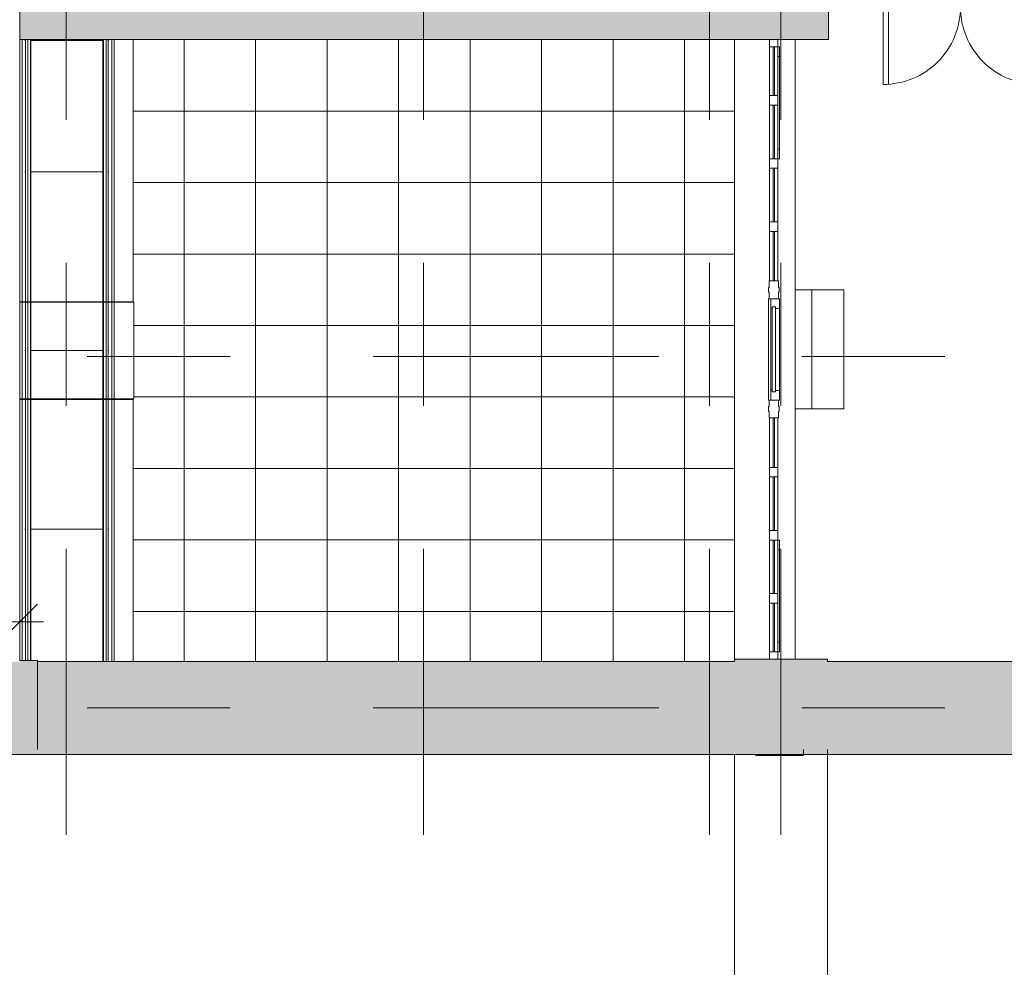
# Model space of a CAD drawing. Header units: millimetres. Extents: x -54833 to 17168, y -29122 to 68726.
# Tile 13 of 122: x -36780 to -28515, y -1787 to 6167. Entities that reach past the tile are written whole.
import ezdxf

# ---------------------------------------------------------------- set-up
doc = ezdxf.new("R2010")
doc.units = ezdxf.units.MM
doc.linetypes.add('Center', pattern=[5999.999824, 2400.000015, -1199.999936, 1199.999936, -1199.999936])
for name, color, linetype, lineweight in [('_Hidden Lines_', 7, 'Continuous', 9), ('Curtain Panels', 7, 'Continuous', 9), ('Curtain Wall Mullions', 7, 'Continuous', 9), ('Curtain Wall Mullions-1', 7, 'Continuous', 18), ('Dimensions', 7, 'Continuous', 9), ('Dimensions-200', 7, 'Continuous', 9), ('Doors', 7, 'Continuous', 9), ('Floors', 7, 'Continuous', 9), ('Railings', 7, 'Continuous', 9), ('Roofs', 7, 'Continuous', 9), ('Walls', 7, 'Continuous', 9), ('Walls-2', 7, 'Continuous', 18), ('Windows', 7, 'Continuous', 9)]:
    doc.layers.add(name, color=color, linetype=linetype, lineweight=lineweight)
for name, color, linetype, lineweight, true_color in [('Cut Pattern-1', 9, 'Continuous', 9, 0x808080), ('Doors-1', 7, 'Continuous', 9, 0xd4bfbf), ('Generic Models-2', 7, 'Continuous', 9, 0xd4bfbf), ('Grids-3', 7, 'Center', 9, 0xaaaaaa), ('Panel-1', 7, 'Continuous', 9, 0xd4bfbf), ('Plan Swing-1', 7, 'Continuous', 9, 0xd4bfbf), ('Surface Pattern-1', 7, 'Continuous', 9, 0x232323), ('Windows-1', 7, 'Continuous', 18, 0xd4bfbf)]:
    doc.layers.add(name, color=color, linetype=linetype, lineweight=lineweight, true_color=true_color)
doc.styles.add('Swis721 Cn BT', font='swissc.ttf', dxfattribs={"height": 500})
doc.dimstyles.new('Diagonal_-_2_5mm', dxfattribs={"dimscale": 304.8, "dimtxt": 504.706966, "dimasz": 0.984252, "dimexe": 0.656168, "dimexo": 0.0625, "dimgap": 0.164042, "dimtad": 1, "dimdec": 0, "dimzin": 0, "dimdsep": 46, "dimtxsty": 'Swis721 Cn BT', "dimblk1": 'OBLIQUE', "dimblk2": 'OBLIQUE', "dimsah": 1, "dimcen": 0.09, "dimdle": 0.656168, "dimazin": 0, "dimtfac": 1, "dimtdec": 4, "dimtix": 1, "dimtmove": 0, "dimatfit": 3, "dimfxl": 0.656168, "dimfxlon": 1, "dimtvp": 1, "dimtolj": 1, "dimtzin": 0, "dimarcsym": 2})

# ---------------------------------------------------------------- blocks, each defined once
blk = doc.blocks.new('Ukse ava_ kaar 1 - 5220x1660-1530662-1_ korruse plaan')
at = {"layer": '_Hidden Lines_'}
for p, q in [((-2610, 390), (2610, 390)), ((-2610, -390), (2610, -390))]:
    blk.add_line(p, q, dxfattribs=at)
blk = doc.blocks.new('Piirde element väljas 1_ kõrge - PR-03 - Piirde element väljas-10910204-1_ korruse plaan')
at = {"layer": 'Railings'}
for p, q in [((-1100, 376.3), (-1100, 396.3)), ((-1100, 396.3), (1100, 396.3)), ((-1100, 354), (-1100, 376.3)), ((-1100, 376.3), (1100, 376.3)), ((-1100, 329.3), (-1100, 346.3)), ((-1100, 346.3), (1100, 346.3)), ((-1100, 306.3), (-1100, 329.3)), ((-1100, 329.3), (1100, 329.3)), ((-1100, -306.3), (-1100, 306.3)), ((-1100, 306.3), (1100, 306.3)), ((-1100, -329.3), (-1100, -306.3)), ((-1100, -306.3), (1100, -306.3)), ((-1100, -346.3), (-1100, -329.3)), ((-1100, -329.3), (1100, -329.3)), ((-1100, -346.3), (1100, -346.3)), ((-1100, -376.3), (-1100, -351.5)), ((-1100, -396.3), (-1100, -376.3)), ((-1100, -376.3), (1100, -376.3)), ((-1100, -556.3), (-1100, -396.3)), ((-1100, -396.3), (1100, -396.3)), ((1100, -556.3), (-1100, -556.3))]:
    blk.add_line(p, q, dxfattribs=at)
blk = doc.blocks.new('Piirde element väljas 1_ kõrge - PR-03 - Piirde element väljas-V3-1_ korruse plaan')
at = {"layer": 'Railings'}
for p, q in [((-1092.3, 396.3), (1100, 396.3)), ((-1092.3, 376.3), (1100, 376.3)), ((-1092.3, 346.3), (1100, 346.3)), ((1100, 396.3), (1100, 376.3)), ((1100, 376.3), (1100, 354)), ((1100, 346.3), (1100, 329.3)), ((-1092.3, 329.3), (1100, 329.3)), ((-1092.3, 306.3), (1100, 306.3)), ((1100, 329.3), (1100, 306.3)), ((1100, 306.3), (1100, -306.3)), ((-1100, -306.3), (1100, -306.3)), ((-1100, -329.3), (1100, -329.3)), ((1100, -306.3), (1100, -329.3)), ((1100, -329.3), (1100, -346.3)), ((-1100, -346.3), (1100, -346.3)), ((-1100, -376.3), (1100, -376.3)), ((-1100, -396.3), (1100, -396.3)), ((1100, -351.5), (1100, -376.3)), ((1100, -376.3), (1100, -396.3)), ((1100, -396.3), (1100, -556.3)), ((1100, -556.3), (-1100, -556.3))]:
    blk.add_line(p, q, dxfattribs=at)
blk = doc.blocks.new('Piirde element väljas 1_post_ kõrge - PR-03 - Piirde element väljas_vahepost_ kõrge-10911051-1_ korruse plaan')
at = {"layer": 'Railings'}
for p, q in [((-405.2, 376.3), (-405.2, 396.3)), ((-405.2, 396.3), (405.2, 396.3)), ((-405.2, 354), (-405.2, 376.3)), ((-405.2, 376.3), (405.2, 376.3)), ((-405.2, 329.3), (-405.2, 346.3)), ((-405.2, 346.3), (405.2, 346.3)), ((405.2, 396.3), (405.2, 376.3)), ((405.2, 376.3), (405.2, 354)), ((405.2, 346.3), (405.2, 329.3)), ((-405.2, 306.3), (-405.2, 329.3)), ((-405.2, 329.3), (405.2, 329.3)), ((-405.2, -306.3), (-405.2, 306.3)), ((-405.2, 306.3), (405.2, 306.3)), ((405.2, 329.3), (405.2, 306.3)), ((405.2, 306.3), (405.2, -306.3)), ((-405.2, -329.3), (-405.2, -306.3)), ((-405.2, -306.3), (405.2, -306.3)), ((-405.2, -346.3), (-405.2, -329.3)), ((-405.2, -329.3), (405.2, -329.3)), ((405.2, -306.3), (405.2, -329.3)), ((405.2, -329.3), (405.2, -346.3)), ((-405.2, -346.3), (405.2, -346.3)), ((-405.2, -376.3), (-405.2, -351.5)), ((-405.2, -396.3), (-405.2, -376.3)), ((-405.2, -376.3), (405.2, -376.3)), ((-405.2, -561.3), (-405.2, -396.3)), ((-405.2, -396.3), (405.2, -396.3)), ((405.2, -351.5), (405.2, -376.3)), ((405.2, -376.3), (405.2, -396.3)), ((405.2, -396.3), (405.2, -561.3)), ((405.2, -561.3), (-405.2, -561.3))]:
    blk.add_line(p, q, dxfattribs=at)
blk = doc.blocks.new('Topeltuks_ klaasküljed_ kaarega - ol_ olev MKU-22 - 2220x1950_ EI-15-12223497-1_ korruse plaan')
at = {"layer": 'Generic Models-2'}
h = blk.add_hatch(color=256, dxfattribs=at)
h.paths.add_polyline_path([(-1107.2, -22.2), (-1075.5, -22.2), (-1075.5, 22.2), (-1107.2, 22.2)])
h.paths.add_polyline_path([(-681.8, -22.2), (-650, -22.2), (-650, 22.2), (-681.8, 22.2)])
for points in [[(-698.5, -22.2), (-681.8, -22.2), (-681.8, 22.2), (-1075.5, 22.2), (-1075.5, -22.2), (-916.3, -22.2)], [(-698.5, -22.2), (-681.8, -22.2), (-681.8, 22.2), (-1075.5, 22.2), (-1075.5, -22.2), (-916.3, -22.2)], [(-263, -22.2), (0, -22.2), (0, 22.2), (-650, 22.2), (-650, -22.2)], [(608.1, -22.2), (650, -22.2), (650, 22.2), (0, 22.2), (0, -22.2)], [(1043.6, -22.2), (1075.4, -22.2), (1075.4, 22.2), (681.7, 22.2), (681.7, -22.2), (825.8, -22.2)], [(1043.6, -22.2), (1075.4, -22.2), (1075.4, 22.2), (681.7, 22.2), (681.7, -22.2), (825.8, -22.2)]]:
    blk.add_hatch(color=256, dxfattribs=at).paths.add_polyline_path(points)
h = blk.add_hatch(color=256, dxfattribs=at)
h.paths.add_polyline_path([(1075.4, -22.2), (1107.2, -22.2), (1107.2, 22.2), (1075.4, 22.2)])
h.paths.add_polyline_path([(681.7, -22.2), (681.7, 22.2), (650, 22.2), (650, -22.2)])
for p, q in [((-1075.5, 22.2), (-681.8, 22.2)), ((-1075.5, 22.2), (-1075.5, -22.2)), ((-1075.5, 22.2), (-681.8, 22.2)), ((-1075.5, 22.2), (-1075.5, -22.2)), ((-681.8, -22.2), (-681.8, 22.2)), ((-681.8, -22.2), (-681.8, 22.2)), ((-650, 22.2), (0, 22.2)), ((-650, 22.2), (-650, -22.2)), ((0, -22.2), (0, 22.2)), ((0, 22.2), (650, 22.2)), ((0, 22.2), (0, -22.2)), ((650, -22.2), (650, 22.2)), ((681.7, 22.2), (1075.4, 22.2)), ((681.7, 22.2), (681.7, -22.2)), ((681.7, 22.2), (1075.4, 22.2)), ((681.7, 22.2), (681.7, -22.2)), ((1075.4, -22.2), (1075.4, 22.2)), ((1075.4, -22.2), (1075.4, 22.2)), ((-681.8, -22.2), (-1075.5, -22.2)), ((-681.8, -22.2), (-1075.5, -22.2)), ((0, -22.2), (-650, -22.2)), ((650, -22.2), (0, -22.2)), ((1075.4, -22.2), (681.7, -22.2)), ((1075.4, -22.2), (681.7, -22.2))]:
    blk.add_line(p, q, dxfattribs=at)
at = {"layer": 'Panel-1'}
for p, q in [((-650, -672.2), (-650, -22.2)), ((-605.6, -22.2), (-605.6, -669.7)), ((605.5, -22.2), (605.5, -669.7)), ((650, -672.2), (650, -22.2))]:
    blk.add_line(p, q, dxfattribs=at)
at = {"layer": 'Plan Swing-1'}
for centre, start, end in [((-648.9, -22.2), 269.90642, 360), ((648.9, -22.2), 180, 270.09358)]:
    blk.add_arc(centre, 648.9, start, end, dxfattribs=at)
at = {"layer": 'Windows-1'}
for p, q in [((-1107.2, 22.2), (-1075.5, 22.2)), ((-681.8, 22.2), (-650, 22.2)), ((650, 22.2), (681.7, 22.2)), ((1075.4, 22.2), (1107.2, 22.2)), ((-1075.5, -22.2), (-1107.2, -22.2)), ((-650, -22.2), (-681.8, -22.2)), ((681.7, -22.2), (650, -22.2)), ((1107.2, -22.2), (1075.4, -22.2))]:
    blk.add_line(p, q, dxfattribs=at)
blk = doc.blocks.new('Klaasseina akna tüüp 9 - Aken_ üles avanev-12924859-1_ korruse plaan')
at = {"layer": 'Windows'}
for p, q in [((-470, 47.8), (470, 47.8)), ((-470, 35), (-470, 47.8)), ((-470, 47.8), (-388.8, 47.8)), ((-470, 35), (-470, 47.8)), ((-388.8, 47.8), (-388.8, 35)), ((388.8, 47.8), (470, 47.8)), ((388.8, 35), (388.8, 47.8)), ((470, 47.8), (470, 35)), ((470, 47.8), (470, 35))]:
    blk.add_line(p, q, dxfattribs=at)
blk = doc.blocks.new('Klaasseina ukse tüüp 1 - Ak-03_ uks-17115357-1_ korruse plaan')
at = {"layer": 'Doors'}
for p, q in [((-425, 47.8), (425, 47.8)), ((-425, -26.2), (-425, 47.8)), ((-425, 47.8), (-343.8, 47.8)), ((-425, -26.2), (-425, 47.8)), ((-356.5, 14), (356.5, 14)), ((-356.5, -14), (-356.5, 14)), ((-356.5, 14), (-356.5, -14)), ((-343.8, 14), (-356.5, 14)), ((-343.8, 47.8), (-343.8, 14)), ((343.8, 47.8), (425, 47.8)), ((343.8, 14), (343.8, 47.8)), ((356.5, 14), (343.8, 14)), ((356.5, 14), (356.5, -14)), ((356.5, -14), (356.5, 14)), ((425, 47.8), (425, -26.2)), ((425, 47.8), (425, -26.2)), ((425, -26.2), (-425, -26.2)), ((-340.6, -26.2), (-425, -26.2)), ((356.5, -14), (-356.5, -14)), ((-356.5, -14), (-340.6, -14)), ((-340.6, -14), (-340.6, -26.2)), ((340.6, -26.2), (340.6, -14)), ((340.6, -14), (356.5, -14)), ((425, -26.2), (340.6, -26.2))]:
    blk.add_line(p, q, dxfattribs=at)
blk = doc.blocks.new('Klaasseina akna tüüp 9 - Aken_ üles avanev-12924860-1_ korruse plaan')
at = {"layer": 'Windows'}
for p, q in [((-470, 47.8), (470, 47.8)), ((-470, 35), (-470, 47.8)), ((-470, 47.8), (-388.8, 47.8)), ((-470, 35), (-470, 47.8)), ((-388.8, 47.8), (-388.8, 35)), ((388.8, 47.8), (470, 47.8)), ((388.8, 35), (388.8, 47.8)), ((470, 47.8), (470, 35)), ((470, 47.8), (470, 35))]:
    blk.add_line(p, q, dxfattribs=at)
blk = doc.blocks.new('System Panel - Peegelaknad 6-16-4-16-4_ paneel-13544859-1_ korruse plaan')
at = {"layer": 'Curtain Panels'}
for p, q in [((-205, 5), (205, 5)), ((-205, -5), (-205, 5)), ((205, -5), (205, 5)), ((205, -5), (-205, -5))]:
    blk.add_line(p, q, dxfattribs=at)
blk = doc.blocks.new('System Panel - Peegelaknad 6-16-4-16-4_ paneel-13544860-1_ korruse plaan')
at = {"layer": 'Curtain Panels'}
for p, q in [((-225, 5), (225, 5)), ((-225, -5), (-225, 5)), ((225, -5), (225, 5)), ((225, -5), (-225, -5))]:
    blk.add_line(p, q, dxfattribs=at)
blk = doc.blocks.new('System Panel - Peegelaknad 6-16-4-16-4_ paneel-13544861-1_ korruse plaan')
at = {"layer": 'Curtain Panels'}
for p, q in [((-225, 5), (225, 5)), ((-225, -5), (-225, 5)), ((225, -5), (225, 5)), ((225, -5), (-225, -5))]:
    blk.add_line(p, q, dxfattribs=at)
blk = doc.blocks.new('System Panel - Peegelaknad 6-16-4-16-4_ paneel-13635739-1_ korruse plaan')
at = {"layer": 'Curtain Panels'}
for p, q in [((-245, 5), (170, 5)), ((-245, -5), (-245, 5)), ((170, -5), (170, 5)), ((170, -5), (-245, -5))]:
    blk.add_line(p, q, dxfattribs=at)
blk = doc.blocks.new('System Panel - Peegelaknad 6-16-4-16-4_ paneel-13635740-1_ korruse plaan')
at = {"layer": 'Curtain Panels'}
for p, q in [((-170, 5), (245, 5)), ((-170, -5), (-170, 5)), ((245, -5), (245, 5)), ((245, -5), (-170, -5))]:
    blk.add_line(p, q, dxfattribs=at)
blk = doc.blocks.new('System Panel - Peegelaknad 6-16-4-16-4_ paneel-13544862-1_ korruse plaan')
at = {"layer": 'Curtain Panels'}
for p, q in [((-225, 5), (225, 5)), ((-225, -5), (-225, 5)), ((225, -5), (225, 5)), ((225, -5), (-225, -5))]:
    blk.add_line(p, q, dxfattribs=at)
blk = doc.blocks.new('System Panel - Peegelaknad 6-16-4-16-4_ paneel-13544863-1_ korruse plaan')
at = {"layer": 'Curtain Panels'}
for p, q in [((-225, 5), (225, 5)), ((-225, -5), (-225, 5)), ((225, -5), (225, 5)), ((225, -5), (-225, -5))]:
    blk.add_line(p, q, dxfattribs=at)
blk = doc.blocks.new('System Panel - Peegelaknad 6-16-4-16-4_ paneel-13544864-1_ korruse plaan')
at = {"layer": 'Curtain Panels'}
for p, q in [((-205, 5), (205, 5)), ((-205, -5), (-205, 5)), ((205, -5), (205, 5)), ((205, -5), (-205, -5))]:
    blk.add_line(p, q, dxfattribs=at)
blk = doc.blocks.new('Rectangular Mullion - NEW 150x90mm-10507994-1_ korruse plaan')
at = {"layer": 'Curtain Wall Mullions-1'}
for p, q in [((-20, 40), (-75, 40)), ((-75, 40), (-75, -40)), ((20, 45), (-20, 45)), ((-20, 40), (-20, 45)), ((20, 40), (20, 45)), ((75, 40), (20, 40)), ((75, 26.2), (75, 40)), ((-75, -40), (-20, -40)), ((-20, -40), (-20, -45)), ((-20, -45), (20, -45)), ((20, -45), (20, -40)), ((20, -40), (75, -40))]:
    blk.add_line(p, q, dxfattribs=at)
blk = doc.blocks.new('Rectangular Mullion - NEW 150x90mm-V17-1_ korruse plaan')
at = {"layer": 'Curtain Wall Mullions-1'}
for p, q in [((-20, 40), (-75, 40)), ((-75, 40), (-75, 26.2)), ((20, 45), (-20, 45)), ((-20, 40), (-20, 45)), ((20, 40), (20, 45)), ((75, 40), (20, 40)), ((75, -40), (75, 40)), ((-75, -40), (-20, -40)), ((-20, -40), (-20, -45)), ((-20, -45), (20, -45)), ((20, -45), (20, -40)), ((20, -40), (75, -40))]:
    blk.add_line(p, q, dxfattribs=at)
blk = doc.blocks.new('Rectangular Mullion - NEW 80x70mm-10507996-1_ korruse plaan')
at = {"layer": 'Curtain Wall Mullions'}
for p, q in [((-30485, 860), (-30485, 1270)), ((-30415, 1270), (-30415, 860))]:
    blk.add_line(p, q, dxfattribs=at)
blk = doc.blocks.new('Rectangular Mullion - NEW 80x70mm-10507997-1_ korruse plaan')
at = {"layer": 'Curtain Wall Mullions'}
for p, q in [((-30485, 1350), (-30485, 1800)), ((-30415, 1800), (-30415, 1350))]:
    blk.add_line(p, q, dxfattribs=at)
blk = doc.blocks.new('Rectangular Mullion - NEW 80x70mm-10507998-1_ korruse plaan')
at = {"layer": 'Curtain Wall Mullions'}
for p, q in [((-30485, 3975), (-30485, 4390)), ((-30415, 4390), (-30415, 3975))]:
    blk.add_line(p, q, dxfattribs=at)
blk = doc.blocks.new('Rectangular Mullion - NEW 80x70mm-10507999-1_ korruse plaan')
at = {"layer": 'Curtain Wall Mullions'}
for p, q in [((-30485, 2410), (-30485, 2825)), ((-30415, 2825), (-30415, 2410))]:
    blk.add_line(p, q, dxfattribs=at)
blk = doc.blocks.new('Rectangular Mullion - NEW 80x70mm-10508000-1_ korruse plaan')
at = {"layer": 'Curtain Wall Mullions'}
for p, q in [((-30485, 5530), (-30485, 5940)), ((-30415, 5940), (-30415, 5530))]:
    blk.add_line(p, q, dxfattribs=at)
blk = doc.blocks.new('Rectangular Mullion - NEW 80x70mm-10508001-1_ korruse plaan')
at = {"layer": 'Curtain Wall Mullions-1'}
for p, q in [((40, 35), (-40, 35)), ((-40, 35), (-40, -35)), ((40, 35), (40, -35)), ((-40, -35), (40, -35))]:
    blk.add_line(p, q, dxfattribs=at)
blk = doc.blocks.new('Rectangular Mullion - NEW 80x70mm-10508003-1_ korruse plaan')
at = {"layer": 'Curtain Wall Mullions-1'}
for p, q in [((40, 35), (-40, 35)), ((-40, 35), (-40, -35)), ((40, 35), (40, -35)), ((-40, -35), (40, -35))]:
    blk.add_line(p, q, dxfattribs=at)
blk = doc.blocks.new('Rectangular Mullion - NEW 80x70mm-10508004-1_ korruse plaan')
at = {"layer": 'Curtain Wall Mullions-1'}
for p, q in [((40, 35), (-40, 35)), ((-40, 35), (-40, -35)), ((40, 35), (40, -35)), ((-40, -35), (40, -35))]:
    blk.add_line(p, q, dxfattribs=at)
blk = doc.blocks.new('Rectangular Mullion - NEW 80x70mm-10508005-1_ korruse plaan')
at = {"layer": 'Curtain Wall Mullions-1'}
for p, q in [((40, 35), (-40, 35)), ((-40, 35), (-40, -35)), ((40, 35), (40, -35)), ((-40, -35), (40, -35))]:
    blk.add_line(p, q, dxfattribs=at)
blk = doc.blocks.new('Rectangular Mullion - NEW 80x70mm-10508006-1_ korruse plaan')
at = {"layer": 'Curtain Wall Mullions-1'}
for p, q in [((40, 35), (-40, 35)), ((-40, 35), (-40, -35)), ((40, 35), (40, -35)), ((-40, -35), (40, -35))]:
    blk.add_line(p, q, dxfattribs=at)
blk = doc.blocks.new('Rectangular Mullion - NEW 80x70mm-10508007-1_ korruse plaan')
at = {"layer": 'Curtain Wall Mullions-1'}
for p, q in [((40, 35), (-40, 35)), ((-40, 35), (-40, -35)), ((40, 35), (40, -35)), ((-40, -35), (40, -35))]:
    blk.add_line(p, q, dxfattribs=at)
blk = doc.blocks.new('Rectangular Mullion - NEW 60x70mm-10508021-1_ korruse plaan')
at = {"layer": 'Curtain Wall Mullions-1'}
for p, q in [((0, 35), (-60, 35)), ((-60, 35), (-60, -35)), ((0, 35), (0, -35)), ((-60, -35), (0, -35))]:
    blk.add_line(p, q, dxfattribs=at)
blk = doc.blocks.new('Rectangular Mullion - NEW 60x70mm-10508024-1_ korruse plaan')
at = {"layer": 'Curtain Wall Mullions-1'}
for p, q in [((0, 35), (-60, 35)), ((-60, 35), (-60, -35)), ((0, 35), (0, -35)), ((-60, -35), (0, -35))]:
    blk.add_line(p, q, dxfattribs=at)
blk = doc.blocks.new('Rectangular Mullion - NEW 10x90mm-10508015-1_ korruse plaan')
at = {"layer": 'Curtain Wall Mullions'}
for p, q in [((-30495, 3825), (-30490, 3825)), ((-30495, 2975), (-30495, 3825)), ((-30490, 2975), (-30495, 2975))]:
    blk.add_line(p, q, dxfattribs=at)
blk = doc.blocks.new('PR3 mütsi moodul - PR3_1 - laius 790mm_ pikkus1100mm-14262450-1_ korruse plaan')
at = {"layer": 'Railings'}
for p, q in [((0, 345), (0, 352.7)), ((1101.7, 352.7), (1101.7, 345)), ((0, -301.5), (0, 301.5)), ((1101.7, 301.5), (0, 301.5)), ((1101.7, 301.5), (1101.7, -301.5)), ((0, -301.5), (1101.7, -301.5)), ((0, -352.7), (0, -347.5)), ((1101.7, -347.5), (1101.7, -352.7))]:
    blk.add_line(p, q, dxfattribs=at)
blk = doc.blocks.new('PR3 mütsi moodul - PR3_1 - laius 790mm_ pikkus1100mm-14262452-1_ korruse plaan')
at = {"layer": 'Railings'}
for p, q in [((1118.3, 352.7), (1118.3, 345)), ((1118.3, 301.5), (16, 301.5)), ((1118.3, 301.5), (1118.3, -301.5)), ((8.3, -301.5), (1118.3, -301.5)), ((1118.3, -347.5), (1118.3, -352.7))]:
    blk.add_line(p, q, dxfattribs=at)
blk = doc.blocks.new('PR3 mütsi moodul - PR3_2 - laius 790mm_ pikkus1500mm-14204091-1_ korruse plaan')
at = {"layer": 'Railings'}
for p, q in [((0, 345), (0, 352.7)), ((1090, 395), (1094.8, 395)), ((1500, 352.7), (1500, 345)), ((0, -301.5), (0, 301.5)), ((1500, 301.5), (0, 301.5)), ((1500, 301.5), (1500, -301.5)), ((0, -301.5), (1500, -301.5)), ((0, -352.7), (0, -347.5)), ((1094.8, -395), (1090, -395)), ((1500, -347.5), (1500, -352.7))]:
    blk.add_line(p, q, dxfattribs=at)
blk = doc.blocks.new('PR3 mütsi moodul - PR3_2 - laius 790mm_ pikkus1500mm-14262451-1_ korruse plaan')
at = {"layer": 'Railings'}
for p, q in [((0, 347.5), (0, 352.7)), ((1090, 395), (1094.8, 395)), ((1500, 352.7), (1500, 347.5)), ((0, -301.5), (0, 301.5)), ((1500, 301.5), (0, 301.5)), ((1500, 301.5), (1500, -301.5)), ((0, -301.5), (1500, -301.5)), ((0, -352.7), (0, -345)), ((1094.8, -395), (1090, -395)), ((1500, -345), (1500, -352.7))]:
    blk.add_line(p, q, dxfattribs=at)
blk = doc.blocks.new('3K aste terrassile20 - 3K aste terrassile2-15573427-1_ korruse plaan')
at = {"layer": 'Floors'}
for p, q in [((32390.2, 3900), (32120.2, 3900)), ((32390.2, 2900), (32390.2, 3900)), ((32120.2, 2900), (32390.2, 2900))]:
    blk.add_line(p, q, dxfattribs=at)
blk = doc.blocks.new('3K aste terrassile21 - 3K aste terrassile2-15573439-1_ korruse plaan')
at = {"layer": 'Floors'}
for p, q in [((32390.2, 3900), (32252.2, 3900)), ((32252.2, 3900), (32252.2, 2900)), ((32390.2, 2900), (32390.2, 3900)), ((32252.2, 2900), (32390.2, 2900))]:
    blk.add_line(p, q, dxfattribs=at)
blk = doc.blocks.new('DIMBLOCK34-1_ korruse plaan')
at = {"layer": 'Dimensions-200'}
for p, q in [((-42640, 1312.2), (-42640, 912.2)), ((-42640, 1112.2), (-42640, 1312.2)), ((-36780, 1312.2), (-36780, 912.2)), ((-36780, 1112.2), (-36780, 1312.2)), ((-42840, 1112.2), (-36580, 1112.2))]:
    blk.add_line(p, q, dxfattribs=at)
at = {"layer": 'Dimensions-200', "lineweight": 35}
for p, q in [((-42640, 1112.2), (-42490, 1262.2)), ((-36780, 1112.2), (-36630, 1262.2)), ((-42640, 1112.2), (-42790, 962.2)), ((-36780, 1112.2), (-36930, 962.2))]:
    blk.add_line(p, q, dxfattribs=at)
at = {"layer": 'Dimensions-200', "color": 0, "insert": (-40382.9, 1822.4), "char_height": 500, "width": 1615.062, "attachment_point": 1, "line_spacing_factor": 0.961347, "style": 'Swis721 Cn BT'}
blk.add_mtext('5860', dxfattribs=at)
blk = doc.blocks.new('_Oblique')
at = {"color": 0, "linetype": 'ByBlock', "lineweight": -2}
blk.add_line((-0.5, -0.5), (0.5, 0.5), dxfattribs=at)

msp = doc.modelspace()

# ---------------------------------------------------------------- hatches: boundary and pattern name
at = {"layer": 'Cut Pattern-1'}
h = msp.add_hatch(color=256, dxfattribs=at)
h.paths.add_polyline_path([(-36549.7, 6000), (-36000, 6000), (-36000, 6790), (-36780, 6790), (-36780, 6000)])
h.paths.add_polyline_path([(-36780, 11990), (-36000, 11990), (-36000, 12790), (-36780, 12790), (-36780, 12396.8)])
h.paths.add_polyline_path([(-36114.1, 17990), (-36000, 17990), (-36000, 18790), (-36780, 18790), (-36780, 17990)])
h.paths.add_polyline_path([(-36114.1, 23990), (-36000, 23990), (-36000, 24315), (-36780, 24315), (-36780, 23990)])
for points in [[(-30000, 6000), (-30000, 6590), (-36000, 6590), (-36000, 6000), (-30016.8, 6000)], [(-37390, 0), (-36190, 0), (-36190.2, 42.1), (-36780, 42.1), (-36780.2, 780), (-37390, 780)], [(-36780, 42.1), (-36630, 42.1), (-36630, 787.7), (-36780, 787.7), (-36780, 586.2)], [(-30887.9, 42.1), (-30810, 42.1), (-30810, 780), (-36630, 780), (-36630, 42.1), (-31758.9, 42.1)], [(-24790.5, 42.1), (-24780, 42.1), (-24780, 780), (-30810, 780), (-30810, 42.1), (-26532.6, 42.1)], [(-30780, 780), (-30000, 780), (-30000, 800), (-30780, 800)], [(-30887.9, 0), (-30780, 0), (-30780, 42.1), (-36190, 42.1), (-36190, 0), (-31758.9, 0)], [(-30780, 0), (-30000, 0), (-30000, 42.1), (-30780, 42.1)], [(-27190, 0), (-23980.7, 0), (-23980.7, 42.1), (-30200, 42.1), (-30200, 0), (-27403.7, 0)]]:
    msp.add_hatch(color=256, dxfattribs=at).paths.add_polyline_path(points)
h = msp.add_hatch(color=256, dxfattribs=at)
h.paths.add_polyline_path([(-9111.7, 6000), (-6598.1, 6000), (-6598.1, 6590), (-27775.6, 6590), (-27775.6, 6000), (-9329.5, 6000)])
h.paths.add_polyline_path([(-30000, 6000), (-29990, 6000), (-29990, 6590), (-30000, 6590), (-30000, 6163.4)])
at = {"layer": 'Surface Pattern-1'}
h = msp.add_hatch(dxfattribs=at)
h.set_pattern_fill('FP_15', color=256, style=0, pattern_type=2)
h.set_pattern_definition([(0, (0, 0), (0, 600), []), (90, (0, 0), (-600, 4e-14), [])])
h.paths.add_polyline_path([(-31758.9, 780), (-30780, 780), (-30780, 6000), (-35827.5, 6000), (-35827.5, 3795.2), (-35822.5, 3792.9), (-35824.1, 2984.8), (-35827.5, 2984.8), (-35827.5, 780), (-35243.1, 780)])

# ---------------------------------------------------------------- linework, layer by layer
at = {"layer": 'Grids-3'}
for p, q in [((-36390, 61726.4), (-36390, -17569.7)), ((-33390, 61726.4), (-33390, -17569.7)), ((-30990, 61726.4), (-30990, -17569.7)), ((-30390, 61726.4), (-30390, -17569.7)), ((-45814.1, 3340), (-17590, 3340)), ((-45814.1, 390), (-17590, 390))]:
    msp.add_line(p, q, dxfattribs=at)
at = {"layer": 'Roofs'}
for p, q in [((-35827.5, 3800), (-35827.5, 3795.2)), ((-35827.5, 2984.8), (-35827.5, 2980))]:
    msp.add_line(p, q, dxfattribs=at)
at = {"layer": 'Walls'}
for p, q in [((-30780, 800), (-30780, 6000)), ((-30270, 6000), (-30270, 800)), ((-30600, -10), (-30600, 0)), ((-30200, 0), (-30200, -10)), ((-30200, -10), (-30600, -10))]:
    msp.add_line(p, q, dxfattribs=at)
at = {"layer": 'Walls-2'}
for p, q in [((-36780, 6000), (-36780, 6790)), ((-29990, 6000), (-29990, 6590)), ((-29990, 6000), (-36780, 6000)), ((-36630, 787.7), (-36780, 787.7)), ((-36630, 787.7), (-36630, 42.1)), ((-30780, 780), (-36630, 780)), ((-30780, 780), (-30780, 800)), ((-30780, 800), (-30000, 800)), ((-30000, 780), (-30000, 800)), ((-30000, 780), (-24780, 780)), ((-17991.5, 0), (-37390, 0)), ((-30200, 0), (-30200, 42.1)), ((-30000, 0), (-30000, 42.1))]:
    msp.add_line(p, q, dxfattribs=at)

# ---------------------------------------------------------------- block references
at = {"layer": 'Curtain Panels', "rotation": 270.0000000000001}
for name, p in [('System Panel - Peegelaknad 6-16-4-16-4_ paneel-13544859-1_ korruse plaan', (-30450, 5735)), ('System Panel - Peegelaknad 6-16-4-16-4_ paneel-13544860-1_ korruse plaan', (-30450, 5225)), ('System Panel - Peegelaknad 6-16-4-16-4_ paneel-13544861-1_ korruse plaan', (-30450, 4695)), ('System Panel - Peegelaknad 6-16-4-16-4_ paneel-13635739-1_ korruse plaan', (-30450, 4145)), ('System Panel - Peegelaknad 6-16-4-16-4_ paneel-13635740-1_ korruse plaan', (-30450, 2655)), ('System Panel - Peegelaknad 6-16-4-16-4_ paneel-13544862-1_ korruse plaan', (-30450, 2105)), ('System Panel - Peegelaknad 6-16-4-16-4_ paneel-13544863-1_ korruse plaan', (-30450, 1575)), ('System Panel - Peegelaknad 6-16-4-16-4_ paneel-13544864-1_ korruse plaan', (-30450, 1065))]:
    msp.add_blockref(name, p, dxfattribs=at)
at = {"layer": 'Curtain Wall Mullions', "rotation": 90.0000000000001}
msp.add_blockref('Rectangular Mullion - NEW 60x70mm-10508024-1_ korruse plaan', (-30450, 6000), dxfattribs=at)
at = {"layer": 'Curtain Wall Mullions'}
for name, p in [('Rectangular Mullion - NEW 80x70mm-10508000-1_ korruse plaan', (0, 0)), ('Rectangular Mullion - NEW 80x70mm-10507997-1_ korruse plaan', (0, 3650)), ('Rectangular Mullion - NEW 80x70mm-10507997-1_ korruse plaan', (0, 3120)), ('Rectangular Mullion - NEW 80x70mm-10507998-1_ korruse plaan', (0, 0)), ('Rectangular Mullion - NEW 10x90mm-10508015-1_ korruse plaan', (0, 0)), ('Rectangular Mullion - NEW 80x70mm-10507999-1_ korruse plaan', (0, 0)), ('Rectangular Mullion - NEW 80x70mm-10507997-1_ korruse plaan', (0, 530)), ('Rectangular Mullion - NEW 80x70mm-10507997-1_ korruse plaan', (0, 0)), ('Rectangular Mullion - NEW 80x70mm-10507996-1_ korruse plaan', (0, 0))]:
    msp.add_blockref(name, p, dxfattribs=at)
at = {"layer": 'Curtain Wall Mullions-1', "extrusion": (0, 0, -1), "rotation": 269.9999999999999}
for name, p in [('Rectangular Mullion - NEW 80x70mm-10508007-1_ korruse plaan', (30450, 5490)), ('Rectangular Mullion - NEW 80x70mm-10508006-1_ korruse plaan', (30450, 4960)), ('Rectangular Mullion - NEW 80x70mm-10508005-1_ korruse plaan', (30450, 4430)), ('Rectangular Mullion - NEW 150x90mm-10507994-1_ korruse plaan', (30450, 3900)), ('Rectangular Mullion - NEW 150x90mm-V17-1_ korruse plaan', (30450, 2900)), ('Rectangular Mullion - NEW 80x70mm-10508004-1_ korruse plaan', (30450, 2370)), ('Rectangular Mullion - NEW 80x70mm-10508001-1_ korruse plaan', (30450, 1840)), ('Rectangular Mullion - NEW 80x70mm-10508003-1_ korruse plaan', (30450, 1310)), ('Rectangular Mullion - NEW 60x70mm-10508021-1_ korruse plaan', (30450, 800))]:
    msp.add_blockref(name, p, dxfattribs=at)
at = {"layer": 'Doors'}
for name, p, rotation in [('Klaasseina ukse tüüp 1 - Ak-03_ uks-17115357-1_ korruse plaan', (-30450, 3400), 270.0000000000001), ('Ukse ava_ kaar 1 - 5220x1660-1530662-1_ korruse plaan', (-30390, -2610), 89.99999999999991)]:
    msp.add_blockref(name, p, dxfattribs=dict(at, rotation=rotation))
at = {"layer": 'Doors-1'}
msp.add_blockref('Topeltuks_ klaasküljed_ kaarega - ol_ olev MKU-22 - 2220x1950_ EI-15-12223497-1_ korruse plaan', (-28882.8, 6295), dxfattribs=at)
at = {"layer": 'Floors'}
for name, p in [('3K aste terrassile21 - 3K aste terrassile2-15573439-1_ korruse plaan', (-62522.2, 0)), ('3K aste terrassile20 - 3K aste terrassile2-15573427-1_ korruse plaan', (-62252.2, 0))]:
    msp.add_blockref(name, p, dxfattribs=at)
at = {"layer": 'Railings'}
for name, p, rotation in [('Piirde element väljas 1_ kõrge - PR-03 - Piirde element väljas-10910204-1_ korruse plaan', (-36383.7, 4900), 89.99999999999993), ('PR3 mütsi moodul - PR3_1 - laius 790mm_ pikkus1100mm-14262450-1_ korruse plaan', (-36385, 4890), 89.9999999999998), ('PR3 mütsi moodul - PR3_2 - laius 790mm_ pikkus1500mm-14262451-1_ korruse plaan', (-36385, 4890), 269.9999999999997), ('Piirde element väljas 1_post_ kõrge - PR-03 - Piirde element väljas_vahepost_ kõrge-10911051-1_ korruse plaan', (-36383.7, 3390), 90), ('PR3 mütsi moodul - PR3_2 - laius 790mm_ pikkus1500mm-14204091-1_ korruse plaan', (-36385, 1890), 90.00000000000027), ('Piirde element väljas 1_ kõrge - PR-03 - Piirde element väljas-V3-1_ korruse plaan', (-36383.7, 1880), 89.99999999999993), ('PR3 mütsi moodul - PR3_1 - laius 790mm_ pikkus1100mm-14262452-1_ korruse plaan', (-36385, 771.7), 89.9999999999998)]:
    msp.add_blockref(name, p, dxfattribs=dict(at, rotation=rotation))
at = {"layer": 'Windows', "rotation": 270.0000000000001}
for name, p in [('Klaasseina akna tüüp 9 - Aken_ üles avanev-12924859-1_ korruse plaan', (-30450, 5470)), ('Klaasseina akna tüüp 9 - Aken_ üles avanev-12924860-1_ korruse plaan', (-30450, 1330))]:
    msp.add_blockref(name, p, dxfattribs=at)

# ---------------------------------------------------------------- dimensions: what is measured, and where the dimension line sits
at = {"layer": 'Dimensions'}
dim = msp.add_linear_dim(base=(-36780, 1112.2), p1=(-42640, 1312.2), p2=(-36780, 1312.2), dimstyle='Diagonal_-_2_5mm', override={"dimpost": '<>', "dimfxl": 5860}, dxfattribs=at)
dim.commit()
dim.dimension.update_dxf_attribs({"geometry": 'DIMBLOCK34-1_ korruse plaan', "text_midpoint": (-39710, 1418.9)})

doc.saveas('drawing.dxf')
